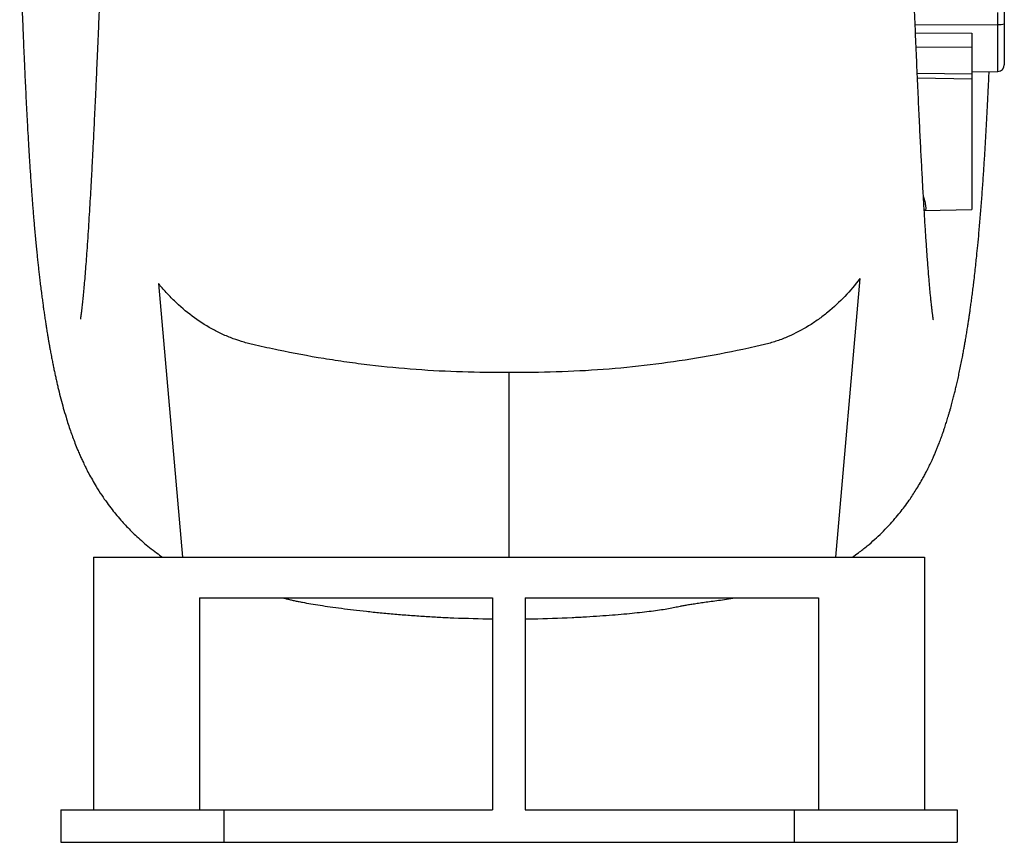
# Model space of a CAD drawing. Header units: millimetres. Extents: x 212 to 2672, y 434 to 2559.
# Tile 7 of 15: x 1965 to 2569, y 434 to 939. Entities that reach past the tile are written whole.
import ezdxf

# ---------------------------------------------------------------- set-up
doc = ezdxf.new("R2010")
doc.units = ezdxf.units.MM

msp = doc.modelspace()

# ---------------------------------------------------------------- linework, layer by layer
at = {"color": 1, "linetype": 'Continuous', "lineweight": 25}
for p, q in [((2565.28, 935.84), (2565.28, 943.33)), ((2514.5, 935.75), (2565.28, 935.84)), ((2514.71, 930.71), (2549.21, 930.65)), ((2565.28, 907.13), (2565.28, 935.84)), ((2549.21, 921.78), (2515.09, 921.92)), ((2515.8, 905.93), (2549.21, 905.57))]:
    msp.add_line(p, q, dxfattribs=at)
at = {"color": 7, "linetype": 'Continuous', "lineweight": 25}
for p, q in [((2569.21, 947.33), (2569.21, 936.26)), ((2569.21, 936.26), (2569.21, 911.13)), ((2549.21, 921.78), (2549.21, 905.57)), ((2549.21, 906.85), (2565.28, 907.13)), ((2549.21, 902.34), (2515.93, 902.93)), ((2549.21, 905.57), (2549.21, 902.34)), ((2549.21, 902.34), (2549.21, 822.34)), ((2520.06, 821.83), (2520.58, 821.85)), ((2520.32, 821.84), (2549.21, 822.34)), ((2480.6, 779.99), (2465.65, 609.08)), ((2050.08, 777.01), (2064.77, 609.08)), ((2265.21, 722.43), (2265.21, 609.08)), ((2010.21, 609.08), (2010.21, 454.08)), ((2010.21, 609.08), (2520.21, 609.08)), ((2520.21, 609.08), (2520.21, 454.08)), ((2075.21, 584.08), (2255.21, 584.08)), ((2075.21, 584.08), (2075.21, 454.08)), ((2255.21, 584.08), (2255.21, 454.08)), ((2275.21, 584.08), (2455.21, 584.08)), ((2275.21, 584.08), (2275.21, 454.08)), ((2455.21, 584.08), (2455.21, 454.08)), ((1990.21, 454.08), (1990.21, 434.08)), ((1990.21, 454.08), (2090.21, 454.08)), ((2090.21, 454.08), (2090.21, 434.08)), ((2090.21, 454.08), (2255.21, 454.08)), ((2275.21, 454.08), (2440.21, 454.08)), ((2440.21, 454.08), (2540.21, 454.08)), ((2440.21, 454.08), (2440.21, 434.08)), ((2540.21, 454.08), (2540.21, 434.08)), ((1990.21, 434.08), (2090.21, 434.08)), ((2090.21, 434.08), (2440.21, 434.08)), ((2440.21, 434.08), (2540.21, 434.08))]:
    msp.add_line(p, q, dxfattribs=at)
for centre, radius, start, end in [((2566.24, 945.5), 9.71, 264.3244, 287.81892), ((2565.21, 911.13), 4, 271, 0)]:
    msp.add_arc(centre, radius, start, end, dxfattribs=at)
for points, knots in [([(2076, 1785.74), (2075.67, 1785.41), (2075.05, 1784.8), (2073.9, 1783.56), (2072.75, 1782.27), (2071.63, 1780.98), (2070.62, 1779.77), (2069.56, 1778.47), (2068.43, 1777.06), (2067.18, 1775.42), (2065.84, 1773.54), (2064.29, 1771.21), (2062.59, 1768.41), (2060.86, 1765.26), (2059.31, 1762.1), (2058.07, 1759.31), (2056.95, 1756.53), (2056.13, 1754.29), (2055.35, 1752.04), (2054.69, 1749.99), (2054.11, 1748.05), (2053.54, 1746.06), (2052.96, 1743.91), (2052.33, 1741.41), (2051.76, 1739.01), (2051.28, 1736.83), (2050.9, 1735.02), (2050.55, 1733.29), (2050.25, 1731.73), (2049.97, 1730.26), (2049.68, 1728.7), (2049.36, 1726.89), (2049.04, 1724.94), (2048.55, 1721.98), (2047.88, 1717.58), (2047.08, 1711.72), (2046.28, 1705.3), (2045.52, 1698.65), (2044.83, 1691.93), (2044.19, 1685.2), (2043.66, 1679.17), (2043.2, 1673.51), (2042.79, 1668.23), (2042.46, 1663.7), (2042.17, 1659.64), (2041.9, 1655.7), (2041.59, 1651.12), (2041.26, 1645.89), (2040.9, 1640.08), (2040.37, 1631.29), (2039.72, 1619.59), (2038.96, 1604.9), (2038.24, 1590.12), (2037.55, 1575.33), (2036.91, 1560.63), (2036.29, 1546.07), (2035.7, 1531.72), (2035.13, 1517.55), (2034.56, 1503.31), (2034, 1488.77), (2033.42, 1473.78), (2032.78, 1457.33), (2032.1, 1439.35), (2031.35, 1419.76), (2030.59, 1399.6), (2029.82, 1378.91), (2029.11, 1359.85), (2028.47, 1342.57), (2027.9, 1327.17), (2027.33, 1311.68), (2026.77, 1296.48), (2026.25, 1282.02), (2025.76, 1268.57), (2025.31, 1256.17), (2024.93, 1245.54), (2024.6, 1236.55), (2024.33, 1229.06), (2024.09, 1222.23), (2023.87, 1216.05), (2023.65, 1210.06), (2023.43, 1203.69), (2023.17, 1196.43), (2022.88, 1188.3), (2022.56, 1179.36), (2022.21, 1169.65), (2021.83, 1159.05), (2021.42, 1147.57), (2020.98, 1135.26), (2020.49, 1121.74), (2019.98, 1107.6), (2019.46, 1093.38), (2018.97, 1080.01), (2018.5, 1067.4), (2018.06, 1055.54), (2017.64, 1044.44), (2017.26, 1034.17), (2016.9, 1024.71), (2016.55, 1015.74), (2016.21, 1006.8), (2015.84, 997.46), (2015.45, 987.6), (2015.04, 977.22), (2014.6, 966.37), (2014.14, 955.06), (2013.66, 943.42), (2013.15, 931.48), (2012.64, 919.51), (2012.13, 907.9), (2011.66, 897.42), (2011.23, 888.19), (2010.85, 880.08), (2010.49, 872.68), (2010.16, 865.96), (2009.85, 859.89), (2009.58, 854.45), (2009.31, 849.45), (2009.01, 843.72), (2008.64, 836.98), (2008.2, 829.16), (2007.72, 821.09), (2007.22, 812.95), (2006.69, 804.84), (2006.17, 797.28), (2005.66, 790.39), (2005.18, 784.23), (2004.71, 778.6), (2004.27, 773.59), (2003.84, 769.12), (2003.44, 765.15), (2003.14, 762.51), (2002.95, 760.89), (2002.86, 760.12), (2002.78, 759.46), (2002.71, 758.9), (2002.64, 758.4), (2002.58, 757.93), (2002.51, 757.42), (2002.44, 756.86), (2002.36, 756.31), (2002.29, 755.84), (2002.23, 755.49), (2002.19, 755.24), (2002.17, 755.1), (2002.17, 755.12), (2002.17, 755.12)], [0, 0, 0, 0, 0.004305, 0.007983, 0.01106, 0.013002, 0.014661, 0.016089, 0.01736, 0.01864, 0.020294, 0.022391, 0.024944, 0.027947, 0.030922, 0.033587, 0.035985, 0.039598, 0.04315, 0.046713, 0.050044, 0.053097, 0.057023, 0.061578, 0.066724, 0.070011, 0.073419, 0.076541, 0.079237, 0.081596, 0.084286, 0.087497, 0.091092, 0.094331, 0.102408, 0.112738, 0.122133, 0.130897, 0.141207, 0.149448, 0.156904, 0.163669, 0.169834, 0.175391, 0.17915, 0.183529, 0.18853, 0.194155, 0.200406, 0.20689, 0.221307, 0.23528, 0.248808, 0.261887, 0.274514, 0.286685, 0.298397, 0.309644, 0.320693, 0.331907, 0.34327, 0.354769, 0.368753, 0.382943, 0.397345, 0.411966, 0.426811, 0.43734, 0.447984, 0.458746, 0.469362, 0.479286, 0.488496, 0.496988, 0.504757, 0.51035, 0.515491, 0.520178, 0.524408, 0.528249, 0.532552, 0.537569, 0.543304, 0.549419, 0.55618, 0.563585, 0.571637, 0.580338, 0.589644, 0.600432, 0.610703, 0.620457, 0.629693, 0.638581, 0.646926, 0.654727, 0.661981, 0.668702, 0.675577, 0.68298, 0.690893, 0.699337, 0.708316, 0.717841, 0.727916, 0.738352, 0.749326, 0.760275, 0.770572, 0.779209, 0.787316, 0.79489, 0.801927, 0.808424, 0.814378, 0.819795, 0.825203, 0.834007, 0.843549, 0.85383, 0.864775, 0.876284, 0.888342, 0.898944, 0.909682, 0.920402, 0.930697, 0.940557, 0.950565, 0.961039, 0.963931, 0.966581, 0.96899, 0.971156, 0.973081, 0.975087, 0.977616, 0.981006, 0.984927, 0.988694, 0.992181, 0.995386, 0.998973, 1, 1, 1, 1]), ([(2525.69, 754.62), (2525.69, 754.63), (2525.68, 754.66), (2525.65, 754.85), (2525.6, 755.16), (2525.54, 755.55), (2525.48, 755.96), (2525.43, 756.36), (2525.37, 756.8), (2525.29, 757.35), (2525.2, 758.06), (2525.09, 758.91), (2524.98, 759.85), (2524.85, 760.9), (2524.72, 762.02), (2524.58, 763.27), (2524.44, 764.6), (2524.25, 766.36), (2524.02, 768.64), (2523.74, 771.5), (2523.46, 774.62), (2523.16, 777.95), (2522.85, 781.69), (2522.52, 785.72), (2522.19, 789.98), (2521.88, 794.13), (2521.59, 798.29), (2521.19, 804.03), (2520.68, 811.77), (2520.07, 821.64), (2519.45, 832.26), (2518.82, 843.65), (2518.16, 856.23), (2517.46, 870.08), (2516.74, 885.16), (2516, 901.22), (2515.26, 917.9), (2514.53, 934.9), (2513.81, 952.14), (2513.15, 968.42), (2512.54, 983.65), (2511.98, 997.64), (2511.45, 1011.37), (2510.94, 1024.61), (2510.46, 1037.23), (2510.01, 1049.2), (2509.6, 1060.21), (2509.22, 1070.27), (2508.87, 1079.74), (2508.52, 1089.47), (2508.13, 1099.97), (2507.71, 1111.41), (2507.27, 1123.7), (2506.8, 1136.82), (2506.29, 1150.77), (2505.76, 1165.65), (2505.2, 1181.46), (2504.6, 1198.18), (2503.97, 1215.77), (2503.31, 1234.21), (2502.62, 1253.46), (2501.9, 1273.26), (2501.18, 1293.15), (2500.46, 1312.66), (2499.77, 1331.6), (2499.09, 1349.96), (2498.39, 1368.66), (2497.72, 1386.85), (2497.26, 1399), (2497.05, 1404.58)], [0, 0, 0, 0, 0.004064, 0.0093, 0.015567, 0.021802, 0.027052, 0.031382, 0.035259, 0.039776, 0.044959, 0.050809, 0.056736, 0.062177, 0.068863, 0.074679, 0.080671, 0.087258, 0.097696, 0.10875, 0.119852, 0.131003, 0.14197, 0.155024, 0.167056, 0.178073, 0.188562, 0.199258, 0.220888, 0.243317, 0.264543, 0.28685, 0.310224, 0.334648, 0.360108, 0.386233, 0.411925, 0.437107, 0.461781, 0.485949, 0.504927, 0.52361, 0.541591, 0.558548, 0.574487, 0.589414, 0.603333, 0.615211, 0.626286, 0.637793, 0.650339, 0.663921, 0.678537, 0.693765, 0.709969, 0.727147, 0.745297, 0.7644, 0.784398, 0.805275, 0.827027, 0.849645, 0.872312, 0.894397, 0.915911, 0.936866, 0.957271, 0.980393, 1, 1, 1, 1]), ([(1964.95, 988.31), (1965, 986.78), (1965.16, 981.67), (1965.43, 973.35), (1965.76, 964), (1966.05, 955.83), (1966.31, 948.75), (1966.55, 942.26), (1966.78, 936.34), (1966.98, 931.39), (1967.16, 926.96), (1967.34, 922.62), (1967.56, 917.53), (1967.81, 911.7), (1968.11, 905.18), (1968.44, 898.01), (1968.85, 889.6), (1969.32, 880.56), (1969.82, 871.42), (1970.28, 863.29), (1970.72, 856.11), (1971.09, 850.21), (1971.4, 845.42), (1971.67, 841.52), (1971.92, 837.9), (1972.16, 834.44), (1972.4, 831.19), (1972.63, 828.15), (1972.85, 825.29), (1973.07, 822.45), (1973.32, 819.41), (1973.6, 816.01), (1973.93, 812.14), (1974.3, 807.94), (1974.69, 803.67), (1975.09, 799.53), (1975.47, 795.68), (1975.85, 792.05), (1976.21, 788.62), (1976.58, 785.31), (1976.96, 781.94), (1977.39, 778.34), (1977.86, 774.44), (1978.36, 770.56), (1978.82, 767.01), (1979.25, 763.89), (1979.67, 760.9), (1980.11, 757.81), (1980.57, 754.72), (1980.95, 752.25), (1981.24, 750.45), (1981.46, 749.07), (1981.71, 747.52), (1982.01, 745.68), (1982.34, 743.68), (1982.65, 741.89), (1982.89, 740.5), (1983.07, 739.47), (1983.24, 738.5), (1983.44, 737.42), (1983.66, 736.17), (1984.04, 734.13), (1984.54, 731.51), (1985.13, 728.47), (1985.7, 725.64), (1986.28, 722.88), (1986.88, 720.1), (1987.5, 717.33), (1988.13, 714.58), (1989.01, 710.86), (1990.19, 706.19), (1991.71, 700.55), (1993.22, 695.4), (1994.69, 690.71), (1996, 686.77), (1997.39, 682.87), (1998.82, 679.06), (2000.3, 675.37), (2001.64, 672.21), (2002.8, 669.6), (2004.04, 666.94), (2005.54, 663.84), (2007.34, 660.33), (2009.42, 656.54), (2012.11, 651.96), (2015.1, 647.26), (2018.35, 642.59), (2021.44, 638.48), (2024.56, 634.6), (2027.57, 631.12), (2030.59, 627.84), (2033.6, 624.77), (2036.93, 621.57), (2040.59, 618.28), (2044.66, 614.9), (2048.73, 611.75), (2051.35, 609.92), (2052.55, 609.08)], [0, 0, 0, 0, 0.008287, 0.027755, 0.045992, 0.060489, 0.073974, 0.08645, 0.09792, 0.108491, 0.115501, 0.124081, 0.134228, 0.145938, 0.159206, 0.174025, 0.19022, 0.212002, 0.231951, 0.250079, 0.266393, 0.280901, 0.291039, 0.300085, 0.308631, 0.316985, 0.325148, 0.332389, 0.339472, 0.3464, 0.353734, 0.36242, 0.372282, 0.383459, 0.395153, 0.406196, 0.416784, 0.426696, 0.436241, 0.445571, 0.454884, 0.465268, 0.476884, 0.489208, 0.500115, 0.509384, 0.518224, 0.528272, 0.538879, 0.548262, 0.552564, 0.556802, 0.56196, 0.568122, 0.575289, 0.582308, 0.586586, 0.589787, 0.592976, 0.59675, 0.601109, 0.606054, 0.618377, 0.62926, 0.639255, 0.649542, 0.660037, 0.670531, 0.681024, 0.691515, 0.713505, 0.735522, 0.757661, 0.773908, 0.789286, 0.802567, 0.816459, 0.83008, 0.839086, 0.847317, 0.855051, 0.863869, 0.874054, 0.884735, 0.894841, 0.907743, 0.919033, 0.928734, 0.937033, 0.945644, 0.952305, 0.959401, 0.966939, 0.974924, 0.983359, 0.992388, 1, 1, 1, 1]), ([(2549.21, 930.65), (2549.21, 929.88), (2549.21, 929.11), (2549.21, 927.94), (2549.21, 927.55), (2549.21, 926.77), (2549.21, 926.38), (2549.21, 925.62), (2549.21, 925.24), (2549.21, 924.5), (2549.21, 924.13), (2549.21, 923.06), (2549.21, 922.4), (2549.21, 921.78)], [0, 0, 0, 0, 0.25, 0.25, 0.375, 0.375, 0.5, 0.5, 0.625, 0.625, 0.75, 0.75, 1, 1, 1, 1]), ([(2476.01, 609.08), (2477.26, 609.95), (2480.29, 612.07), (2484.94, 615.78), (2489.68, 619.88), (2494.14, 624.09), (2498.26, 628.34), (2502.01, 632.55), (2505.22, 636.43), (2508.14, 640.21), (2510.66, 643.69), (2512.97, 647.09), (2515.07, 650.35), (2517.27, 653.99), (2519.11, 657.21), (2520.58, 659.93), (2521.7, 662.1), (2522.63, 663.94), (2523.35, 665.42), (2524.01, 666.79), (2524.71, 668.3), (2525.58, 670.21), (2526.52, 672.36), (2527.43, 674.52), (2528.15, 676.28), (2528.71, 677.69), (2529.19, 678.92), (2529.72, 680.32), (2530.33, 681.95), (2530.99, 683.76), (2531.68, 685.73), (2532.33, 687.63), (2532.91, 689.37), (2533.42, 690.95), (2533.92, 692.51), (2534.41, 694.11), (2534.93, 695.83), (2535.49, 697.72), (2536.22, 700.25), (2537.04, 703.26), (2537.9, 706.52), (2538.66, 709.51), (2539.37, 712.42), (2540.08, 715.45), (2540.83, 718.78), (2541.61, 722.39), (2542.4, 726.2), (2543.15, 729.94), (2543.81, 733.4), (2544.36, 736.39), (2544.85, 739.15), (2545.34, 741.94), (2545.86, 744.99), (2546.38, 748.17), (2546.86, 751.21), (2547.28, 753.94), (2547.64, 756.37), (2547.99, 758.76), (2548.36, 761.36), (2548.78, 764.38), (2549.25, 767.82), (2549.73, 771.54), (2550.21, 775.37), (2550.73, 779.62), (2551.26, 784.24), (2551.79, 789.04), (2552.35, 794.36), (2552.98, 800.65), (2553.72, 808.59), (2554.49, 817.55), (2555.25, 827.21), (2555.97, 836.95), (2556.63, 846.6), (2557.24, 856.22), (2557.81, 865.83), (2558.37, 875.78), (2558.92, 886.2), (2559.44, 896.65), (2559.76, 903.75), (2559.91, 907.03)], [0, 0, 0, 0, 0.008871, 0.021697, 0.033664, 0.044813, 0.057124, 0.068292, 0.078358, 0.088029, 0.099115, 0.107804, 0.117269, 0.127531, 0.139205, 0.147299, 0.154557, 0.160644, 0.16557, 0.169397, 0.175074, 0.182286, 0.190944, 0.199384, 0.206974, 0.211492, 0.216441, 0.222431, 0.229459, 0.237522, 0.245807, 0.254873, 0.262262, 0.269385, 0.276293, 0.283514, 0.291354, 0.299894, 0.309629, 0.326604, 0.34157, 0.355196, 0.367893, 0.381648, 0.396739, 0.412937, 0.429916, 0.447061, 0.46147, 0.474044, 0.484536, 0.495719, 0.508401, 0.521586, 0.533762, 0.54419, 0.553176, 0.561766, 0.571303, 0.582539, 0.595476, 0.609164, 0.62272, 0.636147, 0.653534, 0.670141, 0.68443, 0.705981, 0.73098, 0.759881, 0.788609, 0.817018, 0.844197, 0.86973, 0.895906, 0.921304, 0.947988, 0.975998, 1, 1, 1, 1]), ([(2480.6, 779.99), (2477.71, 776.17), (2474.62, 772.53), (2468.05, 765.62), (2464.57, 762.36), (2459.92, 758.55), (2458.98, 757.8), (2457.06, 756.33), (2456.09, 755.61), (2453.16, 753.51), (2447.19, 749.54), (2440.88, 746.24), (2434.33, 743.41), (2432.11, 742.55), (2428.71, 741.38), (2427.57, 741.01), (2425.26, 740.31), (2424.1, 739.99), (2422.34, 739.53), (2421.75, 739.39), (2420.57, 739.11), (2419.99, 738.97), (2418.22, 738.57), (2414.69, 737.76), (2411.15, 736.99), (2399.36, 734.49), (2389.89, 732.69), (2361.41, 727.96), (2342.32, 725.65), (2313.5, 723.47), (2303.87, 722.96), (2284.54, 722.37), (2274.88, 722.29), (2265.21, 722.43)], [0, 0, 0, 0, 0.0625, 0.0625, 0.125, 0.125, 0.140625, 0.140625, 0.15625, 0.15625, 0.1875, 0.25, 0.25, 0.28125, 0.28125, 0.296875, 0.296875, 0.3125, 0.3125, 0.320312, 0.320312, 0.328125, 0.328125, 0.34375, 0.375, 0.375, 0.5, 0.5, 0.75, 0.75, 0.875, 0.875, 1, 1, 1, 1]), ([(2265.21, 722.43), (2246.17, 722.16), (2227.17, 722.73), (2198.74, 724.84), (2189.27, 725.75), (2175.09, 727.43), (2170.37, 728.05), (2160.95, 729.38), (2156.25, 730.09), (2142.19, 732.4), (2128.2, 735.01), (2114.3, 738.07), (2109.1, 739.28), (2108.52, 739.42), (2107.37, 739.69), (2106.79, 739.82), (2105.06, 740.24), (2103.91, 740.55), (2100.48, 741.53), (2098.21, 742.27), (2093.72, 743.94), (2091.49, 744.86), (2087.07, 746.89), (2084.92, 747.98), (2078.61, 751.47), (2074.61, 754.08), (2066.97, 759.82), (2063.33, 762.94), (2058.99, 767.15), (2058.14, 768.01), (2056.45, 769.75), (2055.62, 770.63), (2053.18, 773.31), (2051.61, 775.14), (2050.08, 777.01)], [0, 0, 0, 0, 0.25, 0.25, 0.375, 0.375, 0.4375, 0.4375, 0.5, 0.5, 0.625, 0.6875, 0.6875, 0.695312, 0.695312, 0.703125, 0.703125, 0.71875, 0.71875, 0.75, 0.75, 0.78125, 0.78125, 0.8125, 0.8125, 0.875, 0.875, 0.9375, 0.9375, 0.953125, 0.953125, 0.96875, 0.96875, 1, 1, 1, 1]), ([(2126.53, 584.08), (2126.73, 584.03), (2127.75, 583.78), (2128.89, 583.44), (2131.06, 582.91), (2133.33, 582.39), (2135.83, 581.87), (2139.15, 581.23), (2143.55, 580.44), (2149.25, 579.52), (2155.54, 578.58), (2162.41, 577.65), (2169.84, 576.72), (2177.84, 575.8), (2186.37, 574.92), (2195.24, 574.11), (2204.26, 573.38), (2213.28, 572.75), (2222.31, 572.22), (2236.28, 571.55), (2247.25, 571.33), (2255.21, 571.17)], [0, 0, 0, 0, 0.007592, 0.038801, 0.069454, 0.099495, 0.129041, 0.158217, 0.207722, 0.25719, 0.307301, 0.35872, 0.412079, 0.46797, 0.526937, 0.58882, 0.650859, 0.712767, 0.774623, 0.83651, 1, 1, 1, 1]), ([(2275.21, 571.23), (2276.79, 571.23), (2286.37, 571.23), (2298.87, 571.76), (2312.58, 572.47), (2320.86, 573), (2328.59, 573.58), (2335.76, 574.2), (2342.38, 574.83), (2348.45, 575.49), (2353.95, 576.17), (2358.9, 576.86), (2363.27, 577.56), (2366.48, 578.17), (2368.56, 578.64), (2370.33, 579.02), (2372.59, 579.45), (2375.25, 579.91), (2378.3, 580.39), (2381.71, 580.9), (2385.46, 581.43), (2389.57, 581.99), (2394.06, 582.6), (2398.92, 583.27), (2402.5, 583.77), (2404.41, 584.05), (2404.63, 584.08)], [0, 0, 0, 0, 0.031414, 0.191057, 0.249642, 0.304986, 0.357459, 0.407646, 0.456173, 0.503698, 0.550895, 0.598426, 0.646922, 0.696964, 0.722722, 0.747017, 0.769151, 0.790198, 0.81139, 0.833932, 0.85884, 0.886885, 0.918627, 0.954474, 0.994739, 1, 1, 1, 1])]:
    msp.add_open_spline(points, degree=3, knots=knots, dxfattribs=at)
at = {"color": 1, "linetype": 'Continuous', "lineweight": 25}
msp.add_open_spline([(2519.58, 830.08), (2519.87, 829.09), (2520.51, 826.84), (2520.98, 824.31), (2521.02, 822.51), (2520.78, 821.74), (2520.39, 821.9), (2520.33, 821.92)], degree=3, knots=[0, 0, 0, 0, 0.195617, 0.444778, 0.693916, 0.955774, 1, 1, 1, 1], dxfattribs=at)

doc.saveas('drawing.dxf')
